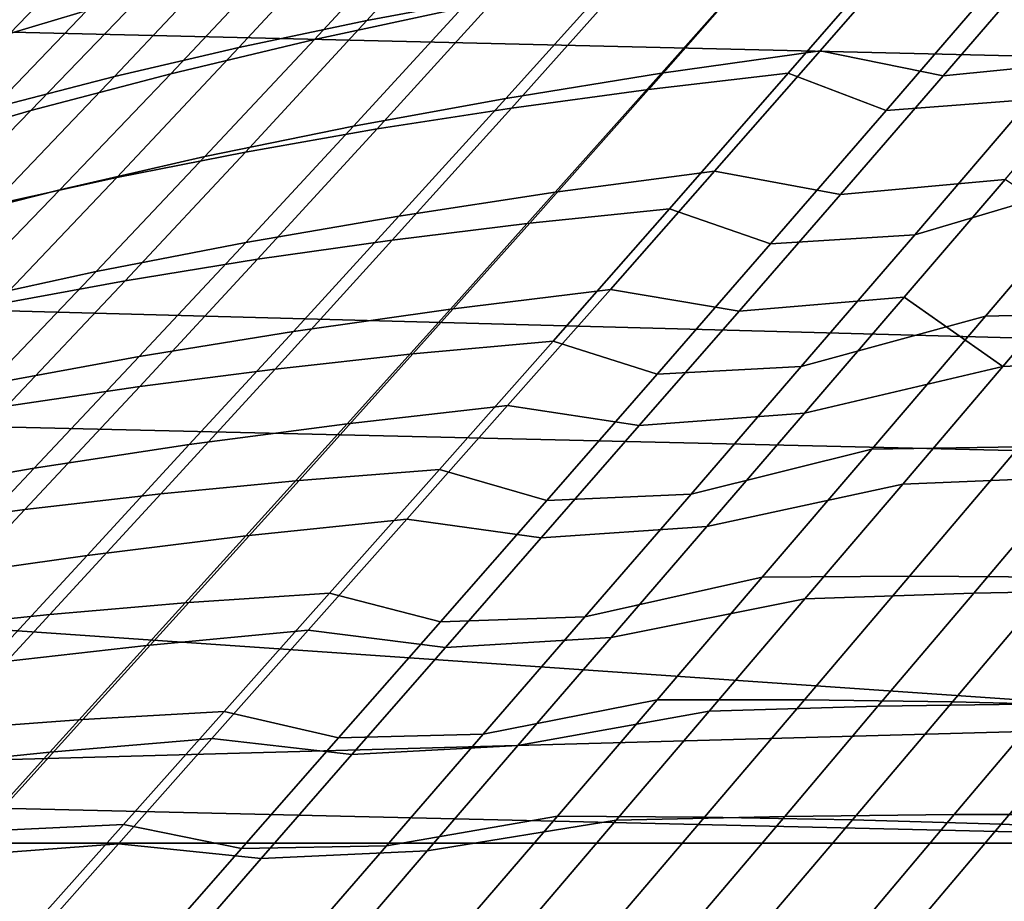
# Model space of a CAD drawing. Header units: metres. Extents: x -28 to 70, y -212 to 27.
# Tile 93 of 220: x 17.03 to 19.67, y -17.94 to -15.58. Entities that reach past the tile are written whole.
import ezdxf

# ---------------------------------------------------------------- set-up
doc = ezdxf.new("R2010")
doc.units = ezdxf.units.M
doc.layers.add('solid_10_261_012_XXX', color=7, linetype='CONTINUOUS')

msp = doc.modelspace()

# ---------------------------------------------------------------- linework, layer by layer
at = {"layer": 'solid_10_261_012_XXX'}
for points in [[(22.547155, -15.744069, -5), (-23.260418, -14.669795, -5), (-23.922382, -13.563541, -5), (23.260418, -14.669795, -5)], [(21.784515, -16.783468, -5), (-22.547155, -15.744069, -5), (-23.260418, -14.669795, -5), (22.547155, -15.744069, -5)], [(17.964504, -15.582805, 99.386665), (18.291508, -15.223457, 98.928566), (18.640888, -15.153119, 99.14595), (18.315321, -15.516459, 99.601578)], [(16.68239, -15.659751, 97.668442), (17.021246, -15.310256, 97.215271), (17.320715, -15.209358, 97.492134), (16.984592, -15.561863, 97.941208)], [(17.315758, -15.297544, 130.217087), (17.008253, -15.617526, 129.798813), (17.367285, -15.509547, 129.52771), (17.671217, -15.187257, 129.940094)], [(17.622047, -15.655065, 99.159706), (17.950775, -15.299637, 98.698738), (18.291508, -15.223457, 98.928566), (17.964504, -15.582805, 99.386665)], [(18.120211, -15.313383, 129.02597), (17.82448, -15.633553, 128.607162), (18.219948, -15.548683, 128.38327), (18.513004, -15.225534, 128.797104)], [(16.972851, -15.413853, 130.506622), (16.661451, -15.731663, 130.082092), (17.008253, -15.617526, 129.798813), (17.315758, -15.297544, 130.217087)], [(17.28837, -15.733122, 98.921356), (17.619108, -15.381526, 98.457115), (17.950775, -15.299637, 98.698738), (17.622047, -15.655065, 99.159706)], [(17.738119, -15.408109, 129.269806), (17.439365, -15.725376, 128.845535), (17.82448, -15.633553, 128.607162), (18.120211, -15.313383, 129.02597)], [(19.039709, -15.400391, 127.982285), (18.753164, -15.724151, 127.559807), (19.177988, -15.664328, 127.388107), (19.462893, -15.337262, 127.806885)], [(19.462893, -15.337262, 127.806885), (19.177988, -15.664328, 127.388107), (19.508001, -15.730947, 127.078163), (19.785635, -15.408374, 127.492622)], [(18.718832, -15.767363, 100.467522), (19.040358, -15.401971, 99.992729), (19.413742, -15.354061, 100.167694), (19.092758, -15.723811, 100.641327)], [(19.413742, -15.354061, 100.167694), (19.668758, -15.458722, 100.50927), (19.355026, -15.823551, 100.982162), (19.092758, -15.723811, 100.641327)], [(19.785635, -15.408374, 127.492622), (19.508001, -15.730947, 127.078163), (19.948065, -15.68739, 126.942619), (20.224827, -15.361624, 127.354645)], [(16.963888, -15.816862, 98.672249), (17.296919, -15.468994, 98.204376), (17.619108, -15.381526, 98.457115), (17.28837, -15.733122, 98.921356)], [(17.367285, -15.509547, 129.52771), (17.065155, -15.824006, 129.097519), (17.439365, -15.725376, 128.845535), (17.738119, -15.408109, 129.269806)], [(18.62521, -15.470914, 128.174698), (18.336649, -15.791355, 127.747917), (18.753164, -15.724151, 127.559807), (19.039709, -15.400391, 127.982285)], [(18.35169, -15.817167, 100.280281), (18.674078, -15.456142, 99.80381), (19.040358, -15.401971, 99.992729), (18.718832, -15.767363, 100.467522)], [(19.355026, -15.823551, 100.982162), (19.668758, -15.458722, 100.50927), (20.055046, -15.42531, 100.654404), (19.741209, -15.794386, 101.127235)], [(21.388191, -16.47863), (22.137047, -15.458045), (15.556349, -15.556349), (14.7743, -16.30092)], [(16.648993, -15.90612, 98.413055), (16.984592, -15.561863, 97.941208), (17.296919, -15.468994, 98.204376), (16.963888, -15.816862, 98.672249)], [(18.219948, -15.548683, 128.38327), (17.928997, -15.865814, 127.951614), (18.336649, -15.791355, 127.747917), (18.62521, -15.470914, 128.174698)], [(17.991756, -15.873127, 100.080208), (18.315321, -15.516459, 99.601578), (18.674078, -15.456142, 99.80381), (18.35169, -15.817167, 100.280281)], [(17.008253, -15.617526, 129.798813), (16.702406, -15.929286, 129.362259), (17.065155, -15.824006, 129.097519), (17.367285, -15.509547, 129.52771)], [(17.639452, -15.935146, 99.86792), (17.964504, -15.582805, 99.386665), (18.315321, -15.516459, 99.601578), (17.991756, -15.873127, 100.080208)], [(17.82448, -15.633553, 128.607162), (17.530769, -15.947402, 128.17009), (17.928997, -15.865814, 127.951614), (18.219948, -15.548683, 128.38327)], [(17.2952, -16.003126, 99.644028), (17.622047, -15.655065, 99.159706), (17.964504, -15.582805, 99.386665), (17.639452, -15.935146, 99.86792)], [(17.439365, -15.725376, 128.845535), (17.142519, -16.035994, 128.402512), (17.530769, -15.947402, 128.17009), (17.82448, -15.633553, 128.607162)], [(16.959423, -16.076971, 99.409142), (17.28837, -15.733122, 98.921356), (17.622047, -15.655065, 99.159706), (17.2952, -16.003126, 99.644028)], [(18.753164, -15.724151, 127.559807), (18.469097, -16.042746, 127.119011), (18.89558, -15.986403, 126.951378), (19.177988, -15.664328, 127.388107)], [(19.177988, -15.664328, 127.388107), (18.89558, -15.986403, 126.951378), (19.233011, -16.048725, 126.646248), (19.508001, -15.730947, 127.078163)], [(19.508001, -15.730947, 127.078163), (19.233011, -16.048725, 126.646248), (19.673925, -16.008438, 126.513443), (19.948065, -15.68739, 126.942619)], [(16.632542, -16.156584, 99.163887), (16.963888, -15.816862, 98.672249), (17.28837, -15.733122, 98.921356), (16.959423, -16.076971, 99.409142)], [(17.065155, -15.824006, 129.097519), (16.764809, -16.13146, 128.648071), (17.142519, -16.035994, 128.402512), (17.439365, -15.725376, 128.845535)], [(18.336649, -15.791355, 127.747917), (18.050528, -16.106419, 127.302399), (18.469097, -16.042746, 127.119011), (18.753164, -15.724151, 127.559807)], [(18.400707, -16.125816, 100.965729), (18.718832, -15.767363, 100.467522), (19.092758, -15.723811, 100.641327), (18.775209, -16.086788, 101.138245)], [(19.092758, -15.723811, 100.641327), (19.355026, -15.823551, 100.982162), (19.04529, -16.18141, 101.477249), (18.775209, -16.086788, 101.138245)], [(20.973801, -17.786221, -5), (-21.784515, -16.783468, -5), (-22.547155, -15.744069, -5), (21.784515, -16.783468, -5)], [(17.928997, -15.865814, 127.951614), (17.640429, -16.177317, 127.500771), (18.050528, -16.106419, 127.302399), (18.336649, -15.791355, 127.747917)], [(18.032658, -16.171051, 100.780319), (18.35169, -15.817167, 100.280281), (18.718832, -15.767363, 100.467522), (18.400707, -16.125816, 100.965729)], [(17.671482, -16.222418, 100.582603), (17.991756, -15.873127, 100.080208), (18.35169, -15.817167, 100.280281), (18.032658, -16.171051, 100.780319)], [(19.04529, -16.18141, 101.477249), (19.355026, -15.823551, 100.982162), (19.741209, -15.794386, 101.127235), (19.431385, -16.15653, 101.622169)], [(19.431385, -16.15653, 101.622169), (19.741209, -15.794386, 101.127235), (19.933113, -16.007517, 101.572731)], [(16.702406, -15.929286, 129.362259), (16.398188, -16.233669, 128.90596), (16.764809, -16.13146, 128.648071), (17.065155, -15.824006, 129.097519)], [(17.530769, -15.947402, 128.17009), (17.239361, -16.255342, 127.713341), (17.640429, -16.177317, 127.500771), (17.928997, -15.865814, 127.951614)], [(17.317608, -16.279842, 100.373161), (17.639452, -15.935146, 99.86792), (17.991756, -15.873127, 100.080208), (17.671482, -16.222418, 100.582603)], [(17.142519, -16.035994, 128.402512), (16.847879, -16.340391, 127.939323), (17.239361, -16.255342, 127.713341), (17.530769, -15.947402, 128.17009)], [(16.97146, -16.343248, 100.152573), (17.2952, -16.003126, 99.644028), (17.639452, -15.935146, 99.86792), (17.317608, -16.279842, 100.373161)], [(18.469097, -16.042746, 127.119011), (18.188307, -16.355787, 126.658463), (18.616447, -16.303076, 126.495316), (18.89558, -15.986403, 126.951378)], [(18.89558, -15.986403, 126.951378), (18.616447, -16.303076, 126.495316), (18.961432, -16.361227, 126.195618), (19.233011, -16.048725, 126.646248)], [(19.620924, -16.374933, 102.091324), (19.933113, -16.007517, 101.572731), (20.329041, -15.993654, 101.688156), (20.01613, -16.365055, 102.20784)], [(16.633465, -16.412561, 99.921432), (16.959423, -16.076971, 99.409142), (17.2952, -16.003126, 99.644028), (16.97146, -16.343248, 100.152573)], [(19.233011, -16.048725, 126.646248), (18.961432, -16.361227, 126.195618), (19.403156, -16.324263, 126.06588), (19.673925, -16.008438, 126.513443)], [(19.127787, -16.509661, 102.137894), (19.431385, -16.15653, 101.622169), (19.933113, -16.007517, 101.572731), (19.620924, -16.374933, 102.091324)], [(19.673925, -16.008438, 126.513443), (19.403156, -16.324263, 126.06588), (19.667582, -16.509706, 125.636848), (19.940226, -16.188738, 126.103539)], [(16.764809, -16.13146, 128.648071), (16.466543, -16.43236, 128.177933), (16.847879, -16.340391, 127.939323), (17.142519, -16.035994, 128.402512)], [(18.050528, -16.106419, 127.302399), (17.767672, -16.415735, 126.836693), (18.188307, -16.355787, 126.658463), (18.469097, -16.042746, 127.119011)], [(17.640429, -16.177317, 127.500771), (17.355095, -16.482847, 127.029251), (17.767672, -16.415735, 126.836693), (18.050528, -16.106419, 127.302399)], [(18.087986, -16.475693, 101.486771), (18.400707, -16.125816, 100.965729), (18.775209, -16.086788, 101.138245), (18.463144, -16.44124, 101.657722)], [(18.775209, -16.086788, 101.138245), (19.04529, -16.18141, 101.477249), (18.741701, -16.530329, 101.993378), (18.463144, -16.44124, 101.657722)], [(17.718929, -16.516268, 101.303497), (18.032658, -16.171051, 100.780319), (18.400707, -16.125816, 100.965729), (18.087986, -16.475693, 101.486771)], [(18.741701, -16.530329, 101.993378), (19.04529, -16.18141, 101.477249), (19.431385, -16.15653, 101.622169), (19.127787, -16.509661, 102.137894)], [(17.239361, -16.255342, 127.713341), (16.951136, -16.557049, 127.235405), (17.355095, -16.482847, 127.029251), (17.640429, -16.177317, 127.500771)], [(17.3564, -16.562916, 101.108475), (17.671482, -16.222418, 100.582603), (18.032658, -16.171051, 100.780319), (17.718929, -16.516268, 101.303497)], [(19.940226, -16.188738, 126.103539), (19.667582, -16.509706, 125.636848), (20.119986, -16.48888, 125.542633), (20.392635, -16.164974, 126.007652)], [(17.000828, -16.615587, 100.902229), (17.317608, -16.279842, 100.373161), (17.671482, -16.222418, 100.582603), (17.3564, -16.562916, 101.108475)], [(16.847879, -16.340391, 127.939323), (16.556351, -16.638264, 127.454407), (16.951136, -16.557049, 127.235405), (17.239361, -16.255342, 127.713341)], [(16.652636, -16.674231, 100.685341), (16.97146, -16.343248, 100.152573), (17.317608, -16.279842, 100.373161), (17.000828, -16.615587, 100.902229)], [(20.592287, -17.463037), (21.388191, -16.47863), (14.7743, -16.30092), (13.956643, -17.006237)], [(18.188307, -16.355787, 126.658463), (17.911663, -16.6628, 126.176743), (18.341429, -16.61385, 126.018532), (18.616447, -16.303076, 126.495316)], [(18.616447, -16.303076, 126.495316), (18.341429, -16.61385, 126.018532), (18.694036, -16.667963, 125.724983), (18.961432, -16.361227, 126.195618)], [(18.961432, -16.361227, 126.195618), (18.694036, -16.667963, 125.724983), (19.136511, -16.634352, 125.598686), (19.403156, -16.324263, 126.06588)], [(19.403156, -16.324263, 126.06588), (19.136511, -16.634352, 125.598686), (19.667582, -16.509706, 125.636848)], [(17.767672, -16.415735, 126.836693), (17.488974, -16.718857, 126.349319), (17.911663, -16.6628, 126.176743), (18.188307, -16.355787, 126.658463)], [(19.31687, -16.731289, 102.63018), (19.620924, -16.374933, 102.091324), (20.01613, -16.365055, 102.20784), (19.711454, -16.725136, 102.747459)], [(18.832691, -16.851597, 102.672966), (19.127787, -16.509661, 102.137894), (19.620924, -16.374933, 102.091324), (19.31687, -16.731289, 102.63018)], [(17.355095, -16.482847, 127.029251), (17.073915, -16.781975, 126.535553), (17.488974, -16.718857, 126.349319), (17.767672, -16.415735, 126.836693)], [(17.782902, -16.815073, 102.029625), (18.087986, -16.475693, 101.486771), (18.463144, -16.44124, 101.657722), (18.158857, -16.785118, 102.198578)], [(18.463144, -16.44124, 101.657722), (18.741701, -16.530329, 101.993378), (18.44648, -16.868254, 102.529274), (18.158857, -16.785118, 102.198578)], [(17.412685, -16.851025, 101.848969), (17.718929, -16.516268, 101.303497), (18.087986, -16.475693, 101.486771), (17.782902, -16.815073, 102.029625)], [(16.951136, -16.557049, 127.235405), (16.667044, -16.85211, 126.734749), (17.073915, -16.781975, 126.535553), (17.355095, -16.482847, 127.029251)], [(19.667582, -16.509706, 125.636848), (19.399668, -16.824331, 125.1493), (19.851973, -16.806364, 125.057098), (20.119986, -16.48888, 125.542633)], [(17.048635, -16.892954, 101.657127), (17.3564, -16.562916, 101.108475), (17.718929, -16.516268, 101.303497), (17.412685, -16.851025, 101.848969)], [(18.44648, -16.868254, 102.529274), (18.741701, -16.530329, 101.993378), (19.127787, -16.509661, 102.137894), (18.832691, -16.851597, 102.672966)], [(18.874744, -16.938192, 125.110626), (19.399668, -16.824331, 125.1493), (19.667582, -16.509706, 125.636848), (19.136511, -16.634352, 125.598686)], [(16.691181, -16.940836, 101.45462), (17.000828, -16.615587, 100.902229), (17.3564, -16.562916, 101.108475), (17.048635, -16.892954, 101.657127)], [(17.911663, -16.6628, 126.176743), (17.640026, -16.96331, 125.672409), (18.071367, -16.918228, 125.519623), (18.341429, -16.61385, 126.018532)], [(18.341429, -16.61385, 126.018532), (18.071367, -16.918228, 125.519623), (18.431599, -16.968439, 125.233063), (18.694036, -16.667963, 125.724983)], [(18.694036, -16.667963, 125.724983), (18.431599, -16.968439, 125.233063), (18.874744, -16.938192, 125.110626), (19.136511, -16.634352, 125.598686)], [(17.488974, -16.718857, 126.349319), (17.215322, -17.015327, 125.838814), (17.640026, -16.96331, 125.672409), (17.911663, -16.6628, 126.176743)], [(17.073915, -16.781975, 126.535553), (16.797808, -17.074266, 126.018173), (17.215322, -17.015327, 125.838814), (17.488974, -16.718857, 126.349319)], [(18.548252, -17.180311, 103.226044), (18.832691, -16.851597, 102.672966), (19.31687, -16.731289, 102.63018), (19.023386, -17.074202, 103.187599)], [(19.023386, -17.074202, 103.187599), (19.31687, -16.731289, 102.63018), (19.711454, -16.725136, 102.747459), (19.417515, -17.071398, 103.305176)], [(19.417515, -17.071398, 103.305176), (19.711454, -16.725136, 102.747459), (20.109583, -16.724712, 102.850761), (19.814848, -17.074009, 103.409554)], [(20.973801, -17.786221, -5), (-20.973801, -17.786221, -5), (-21.784515, -16.783468, -5)], [(16.667044, -16.85211, 126.734749), (16.388029, -17.14012, 126.209824), (16.797808, -17.074266, 126.018173), (17.073915, -16.781975, 126.535553)], [(17.487659, -17.142065, 102.593307), (17.782902, -16.815073, 102.029625), (18.158857, -16.785118, 102.198578), (17.864607, -17.116411, 102.759651)], [(18.158857, -16.785118, 102.198578), (18.44648, -16.868254, 102.529274), (18.161734, -17.193258, 103.083755), (17.864607, -17.116411, 102.759651)], [(17.116081, -17.173553, 102.415901), (17.412685, -16.851025, 101.848969), (17.782902, -16.815073, 102.029625), (17.487659, -17.142065, 102.593307)], [(19.399668, -16.824331, 125.1493), (19.137264, -17.132046, 124.639633), (19.589361, -17.116838, 124.549828), (19.851973, -16.806364, 125.057098)], [(19.851973, -16.806364, 125.057098), (19.589361, -17.116838, 124.549828), (20.044886, -17.107624, 124.475563), (20.308094, -16.794769, 124.981407)], [(18.618614, -17.235271, 124.600456), (19.137264, -17.132046, 124.639633), (19.399668, -16.824331, 125.1493), (18.874744, -16.938192, 125.110626)], [(16.750294, -17.210884, 102.227913), (17.048635, -16.892954, 101.657127), (17.412685, -16.851025, 101.848969), (17.116081, -17.173553, 102.415901)], [(18.161734, -17.193258, 103.083755), (18.44648, -16.868254, 102.529274), (18.832691, -16.851597, 102.672966), (18.548252, -17.180311, 103.226044)], [(16.39072, -17.254066, 102.029823), (16.691181, -16.940836, 101.45462), (17.048635, -16.892954, 101.657127), (16.750294, -17.210884, 102.227913)], [(17.640026, -16.96331, 125.672409), (17.374264, -17.256845, 125.144035), (17.807102, -17.215715, 124.997208), (18.071367, -16.918228, 125.519623)], [(18.071367, -16.918228, 125.519623), (17.807102, -17.215715, 124.997208), (18.174892, -17.262167, 124.718567), (18.431599, -16.968439, 125.233063)], [(18.431599, -16.968439, 125.233063), (18.174892, -17.262167, 124.718567), (18.618614, -17.235271, 124.600456), (18.874744, -16.938192, 125.110626)], [(17.215322, -17.015327, 125.838814), (16.947613, -17.304697, 125.303711), (17.374264, -17.256845, 125.144035), (17.640026, -16.96331, 125.672409)], [(20.592287, -17.463037), (13.956643, -17.006237), (13.105393, -17.670559)], [(16.797808, -17.074266, 126.018173), (16.527691, -17.359295, 125.475601), (16.947613, -17.304697, 125.303711), (17.215322, -17.015327, 125.838814)], [(18.275881, -17.494629, 103.796455), (18.548252, -17.180311, 103.226044), (19.023386, -17.074202, 103.187599), (18.742245, -17.402061, 103.762512)], [(18.742245, -17.402061, 103.762512), (19.023386, -17.074202, 103.187599), (19.417515, -17.071398, 103.305176), (19.136105, -17.402166, 103.87973)], [(19.136105, -17.402166, 103.87973), (19.417515, -17.071398, 103.305176), (19.814848, -17.074009, 103.409554), (19.532829, -17.40733, 103.984596)], [(19.532829, -17.40733, 103.984596), (19.814848, -17.074009, 103.409554), (20.214949, -17.081907, 103.500366), (19.93199, -17.417395, 104.076736)], [(19.589361, -17.116838, 124.549828), (19.332914, -17.419716, 124.019623), (19.787716, -17.412712, 123.947189), (20.044886, -17.107624, 124.475563)], [(17.203978, -17.455343, 103.177277), (17.487659, -17.142065, 102.593307), (17.864607, -17.116411, 102.759651), (17.582119, -17.433718, 103.340271)], [(17.864607, -17.116411, 102.759651), (18.161734, -17.193258, 103.083755), (17.888876, -17.504219, 103.656258), (17.582119, -17.433718, 103.340271)], [(18.368874, -17.525076, 124.066933), (18.881151, -17.432287, 124.106567), (19.137264, -17.132046, 124.639633), (18.618614, -17.235271, 124.600456)], [(19.137264, -17.132046, 124.639633), (18.881151, -17.432287, 124.106567), (19.332914, -17.419716, 124.019623), (19.589361, -17.116838, 124.549828)], [(16.830822, -17.482601, 103.003876), (17.116081, -17.173553, 102.415901), (17.487659, -17.142065, 102.593307), (17.203978, -17.455343, 103.177277)], [(16.46307, -17.515532, 102.820526), (16.750294, -17.210884, 102.227913), (17.116081, -17.173553, 102.415901), (16.830822, -17.482601, 103.003876)], [(17.888876, -17.504219, 103.656258), (18.161734, -17.193258, 103.083755), (18.548252, -17.180311, 103.226044), (18.275881, -17.494629, 103.796455)], [(17.374264, -17.256845, 125.144035), (17.115242, -17.542933, 124.590187), (17.549473, -17.505816, 124.449875), (17.807102, -17.215715, 124.997208)], [(17.807102, -17.215715, 124.997208), (17.549473, -17.505816, 124.449875), (17.924694, -17.548653, 124.180222), (18.174892, -17.262167, 124.718567)], [(18.174892, -17.262167, 124.718567), (17.924694, -17.548653, 124.180222), (18.368874, -17.525076, 124.066933), (18.618614, -17.235271, 124.600456)], [(16.947613, -17.304697, 125.303711), (16.686733, -17.586515, 124.742538), (17.115242, -17.542933, 124.590187), (17.374264, -17.256845, 125.144035)], [(18.016724, -17.793692, 104.383766), (18.275881, -17.494629, 103.796455), (18.742245, -17.402061, 103.762512), (18.474655, -17.713924, 104.354317)], [(18.474655, -17.713924, 104.354317), (18.742245, -17.402061, 103.762512), (19.136105, -17.402166, 103.87973), (18.868418, -17.716482, 104.470436)], [(18.881151, -17.432287, 124.106567), (18.632122, -17.724476, 123.548836), (19.083412, -17.714396, 123.46524), (19.332914, -17.419716, 124.019623)], [(18.868418, -17.716482, 104.470436), (19.136105, -17.402166, 103.87973), (19.532829, -17.40733, 103.984596), (19.264706, -17.723705, 104.575043)], [(19.332914, -17.419716, 124.019623), (19.083412, -17.714396, 123.46524), (19.537348, -17.70941, 123.395119), (19.787716, -17.412712, 123.947189)], [(19.264706, -17.723705, 104.575043), (19.532829, -17.40733, 103.984596), (19.93199, -17.417395, 104.076736), (19.663105, -17.735407, 104.667801)], [(19.787716, -17.412712, 123.947189), (19.537348, -17.70941, 123.395119), (19.993412, -17.70924, 123.338882), (20.245016, -17.411034, 123.889732)], [(19.663105, -17.735407, 104.667801), (19.93199, -17.417395, 104.076736), (20.33316, -17.432198, 104.155807), (20.063196, -17.75139, 104.748398)], [(16.933151, -17.754051, 103.781349), (17.203978, -17.455343, 103.177277), (17.582119, -17.433718, 103.340271), (17.312666, -17.736153, 103.940163)], [(17.582119, -17.433718, 103.340271), (17.888876, -17.504219, 103.656258), (17.62907, -17.800289, 104.246445), (17.312666, -17.736153, 103.940163)], [(18.126322, -17.807043, 123.508789), (18.632122, -17.724476, 123.548836), (18.881151, -17.432287, 124.106567), (18.368874, -17.525076, 124.066933)], [(19.751154, -18.409016), (20.592287, -17.463037), (13.105393, -17.670559), (12.222533, -18.292339)], [(16.558233, -17.777344, 103.612816), (16.830822, -17.482601, 103.003876), (17.203978, -17.455343, 103.177277), (16.933151, -17.754051, 103.781349)], [(17.62907, -17.800289, 104.246445), (17.888876, -17.504219, 103.656258), (18.275881, -17.494629, 103.796455), (18.016724, -17.793692, 104.383766)], [(17.115242, -17.542933, 124.590187), (16.863838, -17.821077, 124.00943), (17.299337, -17.788013, 123.876236), (17.549473, -17.505816, 124.449875)], [(17.549473, -17.505816, 124.449875), (17.299337, -17.788013, 123.876236), (17.681826, -17.827354, 123.616722), (17.924694, -17.548653, 124.180222)], [(17.924694, -17.548653, 124.180222), (17.681826, -17.827354, 123.616722), (18.126322, -17.807043, 123.508789), (18.368874, -17.525076, 124.066933)], [(16.686733, -17.586515, 124.742538), (16.433594, -17.860313, 124.153824), (16.863838, -17.821077, 124.00943), (17.115242, -17.542933, 124.590187)], [(17.771914, -18.076639, 104.987534), (18.016724, -17.793692, 104.383766), (18.474655, -17.713924, 104.354317), (18.221804, -18.00886, 104.96244)], [(18.221804, -18.00886, 104.96244), (18.474655, -17.713924, 104.354317), (18.868418, -17.716482, 104.470436), (18.615627, -18.013407, 105.076591)], [(18.632122, -17.724476, 123.548836), (18.391289, -18.007668, 122.964905), (18.841928, -17.999928, 122.885162), (19.083412, -17.714396, 123.46524)], [(18.615627, -18.013407, 105.076591), (18.868418, -17.716482, 104.470436), (19.264706, -17.723705, 104.575043), (19.011641, -18.022194, 105.180084)], [(19.083412, -17.714396, 123.46524), (18.841928, -17.999928, 122.885162), (19.294825, -17.996765, 122.817818), (19.537348, -17.70941, 123.395119)], [(19.537348, -17.70941, 123.395119), (19.294825, -17.996765, 122.817818), (19.749479, -17.997868, 122.763268), (19.993412, -17.70924, 123.338882)], [(16.676464, -18.037354, 104.405365), (16.933151, -17.754051, 103.781349), (17.312666, -17.736153, 103.940163), (17.057501, -18.022854, 104.559067)], [(17.312666, -17.736153, 103.940163), (17.62907, -17.800289, 104.246445), (17.383476, -18.080633, 104.853981), (17.057501, -18.022854, 104.559067)], [(17.892172, -18.080154, 122.924477), (18.391289, -18.007668, 122.964905), (18.632122, -17.724476, 123.548836), (18.126322, -17.807043, 123.508789)], [(19.011641, -18.022194, 105.180084), (19.264706, -17.723705, 104.575043), (19.663105, -17.735407, 104.667801), (19.409443, -18.034998, 105.272621)], [(19.409443, -18.034998, 105.272621), (19.663105, -17.735407, 104.667801), (20.063196, -17.75139, 104.748398), (19.808632, -18.051601, 105.353905)], [(20.117163, -18.74966, -5), (-20.117163, -18.74966, -5), (-20.973801, -17.786221, -5)], [(20.973801, -17.786221, -5), (20.117163, -18.74966, -5), (-20.973801, -17.786221, -5)], [(16.863838, -17.821077, 124.00943), (16.621334, -18.090408, 123.400223), (17.057926, -18.061413, 123.274742), (17.299337, -17.788013, 123.876236)], [(17.299337, -17.788013, 123.876236), (17.057926, -18.061413, 123.274742), (17.44754, -18.097265, 123.026543), (17.681826, -17.827354, 123.616722)], [(17.383476, -18.080633, 104.853981), (17.62907, -17.800289, 104.246445), (18.016724, -17.793692, 104.383766), (17.771914, -18.076639, 104.987534)], [(17.681826, -17.827354, 123.616722), (17.44754, -18.097265, 123.026543), (17.892172, -18.080154, 122.924477), (18.126322, -17.807043, 123.508789)]]:
    msp.add_3dface(points, dxfattribs=at)

doc.saveas('drawing.dxf')
